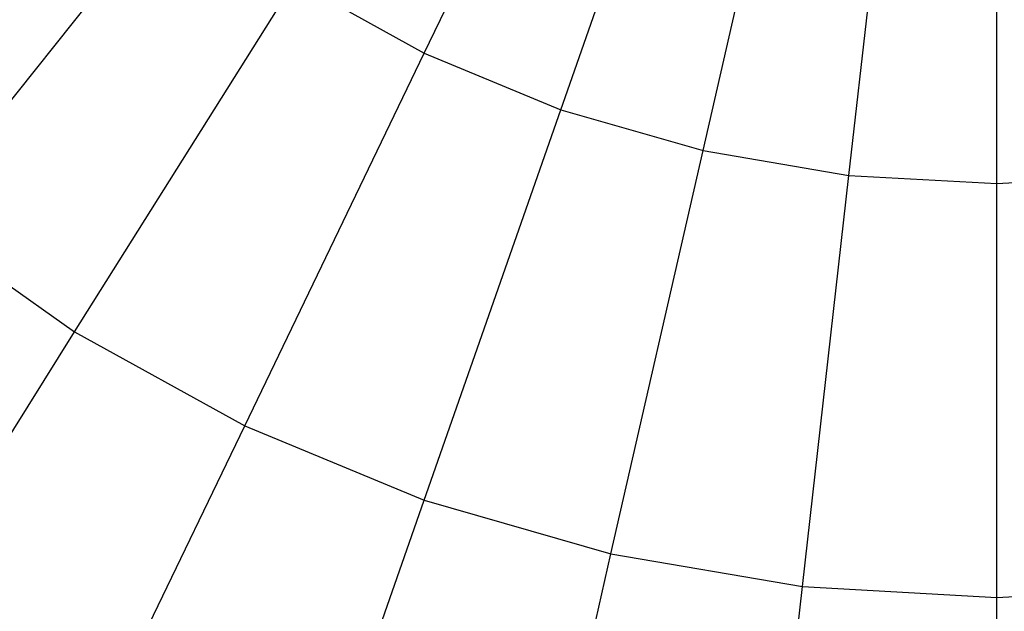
# Model space of a CAD drawing. Extents: x 0.2 to 44.2, y -21.9 to 24.
# Tile 6 of 239: x 11.6 to 13.6, y -17.4 to -16.3. Entities that reach past the tile are written whole.
import ezdxf

# ---------------------------------------------------------------- set-up
doc = ezdxf.new("R2010")
doc.units = 0
doc.header["$LTSCALE"] = 2.54
doc.layers.get('0').update_dxf_attribs({"color": 13, "linetype": 'CONTINUOUS'})

# ---------------------------------------------------------------- blocks, each defined once
blk = doc.blocks.new('GRUPUJ_1')
at = {"color": 0}
for p, q in [((12.178, 5.6194, 3.3902), (12.552, 6.3961, 3.1418)), ((12.178, 5.6194, 3.3902), (12.552, 6.3961, 3.1418)), ((12.178, 5.6194, 18.4923), (12.552, 6.3961, 18.7407)), ((12.178, 5.6194, 18.4923), (12.552, 6.3961, 18.7407)), ((12.4518, 5.506, 3.3902), (12.7365, 6.3197, 3.1418)), ((12.4518, 5.506, 3.3902), (12.7365, 6.3197, 3.1418)), ((12.4518, 5.506, 18.4923), (12.7365, 6.3197, 18.7407)), ((12.4518, 5.506, 18.4923), (12.7365, 6.3197, 18.7407)), ((12.7365, 5.424, 3.3902), (12.9283, 6.2645, 3.1418)), ((12.7365, 5.424, 3.3902), (12.9283, 6.2645, 3.1418)), ((12.7365, 5.424, 18.4923), (12.9283, 6.2645, 18.7407)), ((12.7365, 5.424, 18.4923), (12.9283, 6.2645, 18.7407)), ((13.0286, 5.3744, 3.3902), (13.1251, 6.231, 3.1418)), ((13.0286, 5.3744, 3.3902), (13.1251, 6.231, 3.1418)), ((13.0286, 5.3744, 18.4923), (13.1251, 6.231, 18.7407)), ((13.0286, 5.3744, 18.4923), (13.1251, 6.231, 18.7407)), ((13.3244, 5.3578, 3.3902), (13.3244, 6.2198, 3.1418)), ((13.3244, 5.3578, 3.3902), (13.3244, 6.2198, 3.1418)), ((13.3244, 5.3578, 18.4923), (13.3244, 6.2198, 18.7407)), ((13.3244, 5.3578, 18.4923), (13.3244, 6.2198, 18.7407)), ((11.1603, 5.2862, 3.7335), (11.677, 5.9342, 3.3902)), ((11.1603, 5.2862, 3.7335), (11.677, 5.9342, 3.3902)), ((11.1603, 5.2862, 18.149), (11.677, 5.9342, 18.4923)), ((11.1603, 5.2862, 18.149), (11.677, 5.9342, 18.4923)), ((11.4777, 5.061, 3.7335), (11.9187, 5.7628, 3.3902)), ((11.4777, 5.061, 18.149), (11.9187, 5.7628, 18.4923)), ((11.4777, 5.061, 18.149), (11.9187, 5.7628, 18.4923)), ((11.4777, 5.061, 3.7335), (11.9187, 5.7628, 3.3902)), ((11.9187, 5.7628, 3.3902), (12.178, 5.6194, 3.3902)), ((11.9187, 5.7628, 18.4923), (12.178, 5.6194, 18.4923)), ((11.9187, 5.7628, 18.4923), (12.178, 5.6194, 18.4923)), ((11.9187, 5.7628, 3.3902), (12.178, 5.6194, 3.3902)), ((11.8184, 4.8727, 3.7335), (12.178, 5.6194, 3.3902)), ((11.8184, 4.8727, 18.149), (12.178, 5.6194, 18.4923)), ((11.8184, 4.8727, 18.149), (12.178, 5.6194, 18.4923)), ((11.8184, 4.8727, 3.7335), (12.178, 5.6194, 3.3902)), ((12.178, 5.6194, 3.3902), (12.4518, 5.506, 3.3902)), ((12.178, 5.6194, 3.3902), (12.4518, 5.506, 3.3902)), ((12.178, 5.6194, 18.4923), (12.4518, 5.506, 18.4923)), ((12.178, 5.6194, 18.4923), (12.4518, 5.506, 18.4923)), ((12.178, 4.7237, 3.7335), (12.4518, 5.506, 3.3902)), ((12.178, 4.7237, 3.7335), (12.4518, 5.506, 3.3902)), ((12.178, 4.7237, 18.149), (12.4518, 5.506, 18.4923)), ((12.178, 4.7237, 18.149), (12.4518, 5.506, 18.4923)), ((12.4518, 5.506, 3.3902), (12.7365, 5.424, 3.3902)), ((12.4518, 5.506, 3.3902), (12.7365, 5.424, 3.3902)), ((12.4518, 5.506, 18.4923), (12.7365, 5.424, 18.4923)), ((12.4518, 5.506, 18.4923), (12.7365, 5.424, 18.4923)), ((12.552, 4.616, 3.7335), (12.7365, 5.424, 3.3902)), ((12.552, 4.616, 3.7335), (12.7365, 5.424, 3.3902)), ((12.552, 4.616, 18.149), (12.7365, 5.424, 18.4923)), ((12.552, 4.616, 18.149), (12.7365, 5.424, 18.4923)), ((12.7365, 5.424, 3.3902), (13.0286, 5.3744, 3.3902)), ((12.7365, 5.424, 3.3902), (13.0286, 5.3744, 3.3902)), ((12.7365, 5.424, 18.4923), (13.0286, 5.3744, 18.4923)), ((12.7365, 5.424, 18.4923), (13.0286, 5.3744, 18.4923)), ((12.9358, 4.5508, 3.7335), (13.0286, 5.3744, 3.3902)), ((12.9358, 4.5508, 3.7335), (13.0286, 5.3744, 3.3902)), ((12.9358, 4.5508, 18.149), (13.0286, 5.3744, 18.4923)), ((12.9358, 4.5508, 18.149), (13.0286, 5.3744, 18.4923)), ((13.0286, 5.3744, 3.3902), (13.3244, 5.3578, 3.3902)), ((13.0286, 5.3744, 3.3902), (13.3244, 5.3578, 3.3902)), ((13.0286, 5.3744, 18.4923), (13.3244, 5.3578, 18.4923)), ((13.0286, 5.3744, 18.4923), (13.3244, 5.3578, 18.4923)), ((13.3244, 5.3578, 3.3902), (13.6203, 5.3744, 3.3902)), ((13.3244, 5.3578, 3.3902), (13.6203, 5.3744, 3.3902)), ((13.3244, 5.3578, 18.4923), (13.6203, 5.3744, 18.4923)), ((13.3244, 5.3578, 18.4923), (13.6203, 5.3744, 18.4923)), ((13.3244, 4.5289, 3.7335), (13.3244, 5.3578, 3.3902)), ((13.3244, 4.5289, 3.7335), (13.3244, 5.3578, 3.3902)), ((13.3244, 4.5289, 18.149), (13.3244, 5.3578, 18.4923)), ((13.3244, 4.5289, 18.149), (13.3244, 5.3578, 18.4923)), ((11.1603, 5.2862, 3.7335), (11.4777, 5.061, 3.7335)), ((11.1603, 5.2862, 3.7335), (11.4777, 5.061, 3.7335)), ((11.1603, 5.2862, 18.149), (11.4777, 5.061, 18.149)), ((11.1603, 5.2862, 18.149), (11.4777, 5.061, 18.149)), ((11.06, 4.3961, 4.1675), (11.4777, 5.061, 3.7335)), ((11.06, 4.3961, 4.1675), (11.4777, 5.061, 3.7335)), ((11.06, 4.3961, 17.7151), (11.4777, 5.061, 18.149)), ((11.06, 4.3961, 17.7151), (11.4777, 5.061, 18.149)), ((11.4777, 5.061, 3.7335), (11.8184, 4.8727, 3.7335)), ((11.4777, 5.061, 18.149), (11.8184, 4.8727, 18.149)), ((11.4777, 5.061, 18.149), (11.8184, 4.8727, 18.149)), ((11.4777, 5.061, 3.7335), (11.8184, 4.8727, 3.7335)), ((11.4777, 4.1652, 4.1675), (11.8184, 4.8727, 3.7335)), ((11.4777, 4.1652, 17.7151), (11.8184, 4.8727, 18.149)), ((11.4777, 4.1652, 17.7151), (11.8184, 4.8727, 18.149)), ((11.4777, 4.1652, 4.1675), (11.8184, 4.8727, 3.7335)), ((11.8184, 4.8727, 3.7335), (12.178, 4.7237, 3.7335)), ((11.8184, 4.8727, 18.149), (12.178, 4.7237, 18.149)), ((11.8184, 4.8727, 18.149), (12.178, 4.7237, 18.149)), ((11.8184, 4.8727, 3.7335), (12.178, 4.7237, 3.7335)), ((11.9187, 3.9826, 4.1675), (12.178, 4.7237, 3.7335)), ((11.9187, 3.9826, 17.7151), (12.178, 4.7237, 18.149)), ((11.9187, 3.9826, 17.7151), (12.178, 4.7237, 18.149)), ((11.9187, 3.9826, 4.1675), (12.178, 4.7237, 3.7335)), ((12.178, 4.7237, 3.7335), (12.552, 4.616, 3.7335)), ((12.178, 4.7237, 3.7335), (12.552, 4.616, 3.7335)), ((12.178, 4.7237, 18.149), (12.552, 4.616, 18.149)), ((12.178, 4.7237, 18.149), (12.552, 4.616, 18.149)), ((12.3773, 3.8505, 4.1675), (12.552, 4.616, 3.7335)), ((12.3773, 3.8505, 4.1675), (12.552, 4.616, 3.7335)), ((12.3773, 3.8505, 17.7151), (12.552, 4.616, 18.149)), ((12.3773, 3.8505, 17.7151), (12.552, 4.616, 18.149)), ((12.552, 4.616, 3.7335), (12.9358, 4.5508, 3.7335)), ((12.552, 4.616, 3.7335), (12.9358, 4.5508, 3.7335)), ((12.552, 4.616, 18.149), (12.9358, 4.5508, 18.149)), ((12.552, 4.616, 18.149), (12.9358, 4.5508, 18.149)), ((12.8479, 3.7705, 4.1675), (12.9358, 4.5508, 3.7335)), ((12.8479, 3.7705, 4.1675), (12.9358, 4.5508, 3.7335)), ((12.8479, 3.7705, 17.7151), (12.9358, 4.5508, 18.149)), ((12.8479, 3.7705, 17.7151), (12.9358, 4.5508, 18.149)), ((12.9358, 4.5508, 3.7335), (13.3244, 4.5289, 3.7335)), ((12.9358, 4.5508, 3.7335), (13.3244, 4.5289, 3.7335)), ((12.9358, 4.5508, 18.149), (13.3244, 4.5289, 18.149)), ((12.9358, 4.5508, 18.149), (13.3244, 4.5289, 18.149)), ((13.3244, 4.5289, 3.7335), (13.7131, 4.5508, 3.7335)), ((13.3244, 4.5289, 3.7335), (13.7131, 4.5508, 3.7335)), ((13.3244, 4.5289, 18.149), (13.7131, 4.5508, 18.149)), ((13.3244, 4.5289, 18.149), (13.7131, 4.5508, 18.149)), ((13.3244, 3.7437, 4.1675), (13.3244, 4.5289, 3.7335)), ((13.3244, 3.7437, 4.1675), (13.3244, 4.5289, 3.7335)), ((13.3244, 3.7437, 17.7151), (13.3244, 4.5289, 18.149)), ((13.3244, 3.7437, 17.7151), (13.3244, 4.5289, 18.149))]:
    blk.add_line(p, q, dxfattribs=at)
blk = doc.blocks.new('GRUPUJ_3')
at = {"color": 0}
blk.add_blockref('GRUPUJ_1', (0, 0), dxfattribs=at)

msp = doc.modelspace()

# ---------------------------------------------------------------- block references
at = {"color": 0}
msp.add_blockref('GRUPUJ_3', (0.2222, -21.9402, 1.2505), dxfattribs=at)

doc.saveas('drawing.dxf')
